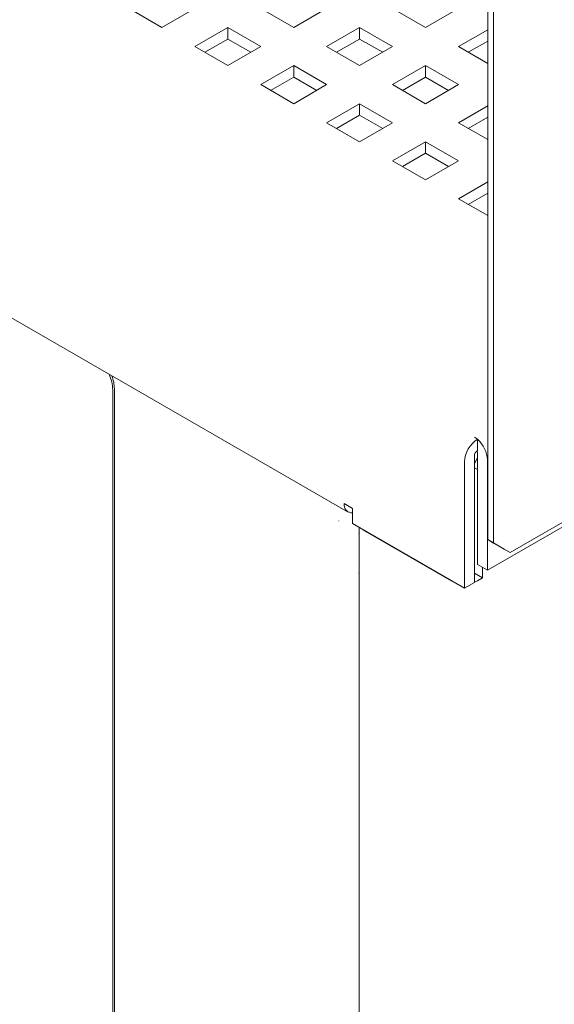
# Paper-space layout '3' of a CAD drawing. Header units: inches. Extents: x 1 to 109, y 1 to 85.
# Tile 28 of 44: x 85.18 to 87.47, y 25.01 to 29.24. Entities that reach past the tile are written whole.
import ezdxf

# ---------------------------------------------------------------- set-up
doc = ezdxf.new("R2010")
doc.units = ezdxf.units.IN
doc.header["$MEASUREMENT"] = 0

psp = doc.layouts.new('3')

# ---------------------------------------------------------------- linework, layer by layer
at = {"color": 7, "linetype": 'Continuous', "lineweight": 15, "ltscale": 5}
for p, q in [((75.4262, 33.5666), (86.5879, 27.1231)), ((87.1874, 27.005), (87.1874, 32.3533)), ((87.2128, 26.9903), (87.2128, 32.3387)), ((96.2162, 32.0865), (87.1864, 26.8738)), ((96.1561, 32.0716), (87.2835, 26.9495)), ((85.7886, 29.2042), (85.6472, 29.2859)), ((85.93, 29.2859), (85.7886, 29.2042)), ((86.3543, 29.2042), (86.2129, 29.2859)), ((86.4957, 29.2859), (86.3543, 29.2042)), ((86.92, 29.2042), (86.7785, 29.2859)), ((87.0614, 29.2859), (86.92, 29.2042)), ((85.93, 29.1226), (86.0714, 29.2042)), ((86.0714, 29.2042), (86.2129, 29.1226)), ((86.0714, 29.2042), (86.0714, 29.1554)), ((86.4957, 29.1226), (86.6371, 29.2042)), ((86.6371, 29.2042), (86.7785, 29.1226)), ((86.6371, 29.2042), (86.6371, 29.1554)), ((87.0614, 29.1226), (87.1874, 29.1953)), ((85.9723, 29.0982), (86.0714, 29.1554)), ((86.0714, 29.1554), (86.1706, 29.0982)), ((86.538, 29.0982), (86.6371, 29.1554)), ((86.6371, 29.1554), (86.7363, 29.0982)), ((87.1037, 29.0982), (87.1874, 29.1465)), ((86.0714, 29.0409), (85.93, 29.1226)), ((86.2129, 29.1226), (86.0714, 29.0409)), ((86.6371, 29.0409), (86.4957, 29.1226)), ((86.7785, 29.1226), (86.6371, 29.0409)), ((87.1874, 29.0498), (87.0614, 29.1226)), ((86.2129, 28.9593), (86.3543, 29.0409)), ((86.3543, 29.0409), (86.4957, 28.9593)), ((86.3543, 29.0409), (86.3543, 28.9921)), ((86.7785, 28.9593), (86.92, 29.0409)), ((86.92, 29.0409), (87.0614, 28.9593)), ((86.92, 29.0409), (86.92, 28.9921)), ((86.2552, 28.9349), (86.3543, 28.9921)), ((86.3543, 28.9921), (86.4534, 28.9349)), ((86.8208, 28.9349), (86.92, 28.9921)), ((86.92, 28.9921), (87.0191, 28.9349)), ((86.3543, 28.8776), (86.2129, 28.9593)), ((86.4957, 28.9593), (86.3543, 28.8776)), ((86.92, 28.8776), (86.7785, 28.9593)), ((87.0614, 28.9593), (86.92, 28.8776)), ((86.4957, 28.796), (86.6371, 28.8776)), ((86.6371, 28.8776), (86.7785, 28.796)), ((86.6371, 28.8776), (86.6371, 28.8288)), ((87.0614, 28.796), (87.1874, 28.8688)), ((86.538, 28.7716), (86.6371, 28.8288)), ((86.6371, 28.8288), (86.7363, 28.7716)), ((87.1037, 28.7716), (87.1874, 28.8199)), ((86.6371, 28.7144), (86.4957, 28.796)), ((86.7785, 28.796), (86.6371, 28.7144)), ((87.1874, 28.7233), (87.0614, 28.796)), ((86.7785, 28.6327), (86.92, 28.7144)), ((86.92, 28.7144), (87.0614, 28.6327)), ((86.92, 28.7144), (86.92, 28.6655)), ((86.8208, 28.6083), (86.92, 28.6655)), ((86.92, 28.6655), (87.0191, 28.6083)), ((86.92, 28.5511), (86.7785, 28.6327)), ((87.0614, 28.6327), (86.92, 28.5511)), ((87.0614, 28.4694), (87.1874, 28.5422)), ((87.1874, 28.3967), (87.0614, 28.4694)), ((87.1037, 28.445), (87.1874, 28.4934)), ((85.5773, 22.9638), (85.5772, 27.6491)), ((85.5843, 22.9679), (85.5843, 27.6532)), ((87.1441, 27.4369), (87.13, 27.4451)), ((87.1441, 27.4349), (87.1441, 27.4369)), ((87.1441, 27.3881), (87.1441, 27.4349)), ((87.1441, 26.8982), (87.1441, 27.3718)), ((87.0877, 27.3392), (87.0877, 26.7962)), ((87.13, 27.3636), (87.13, 26.8206)), ((87.13, 27.3319), (87.1441, 27.3564)), ((87.1864, 26.8738), (87.1864, 27.3474)), ((87.1441, 27.3058), (87.13, 27.314)), ((86.5714, 27.1596), (86.6069, 27.1391)), ((86.6069, 27.0738), (86.6069, 27.1391)), ((86.548, 27.0846), (86.5487, 27.085)), ((87.0877, 26.7962), (86.6069, 27.0738)), ((86.6346, 27.0346), (86.6353, 27.035)), ((86.6355, 27.0321), (86.6346, 27.0346)), ((86.6353, 27.035), (86.6355, 27.0344)), ((86.6355, 27.0572), (86.6355, 14.2274)), ((86.6507, 27.0485), (86.6589, 27.0429)), ((86.6589, 27.0429), (87.0303, 26.8285)), ((87.1874, 27.005), (87.2128, 26.9903)), ((87.2581, 26.9642), (87.1874, 27.005)), ((87.2128, 26.9903), (87.2835, 26.9495)), ((87.2835, 26.9495), (87.2581, 26.9642)), ((86.6344, 26.8616), (86.6355, 26.8631)), ((86.6344, 26.8616), (86.6351, 26.862)), ((86.6355, 26.8625), (86.6351, 26.862)), ((87.1645, 26.8409), (87.13, 26.8608)), ((87.1864, 26.8738), (87.1441, 26.8982)), ((87.1645, 26.8864), (87.1645, 26.8409)), ((87.0303, 26.8285), (87.0399, 26.8238)), ((87.13, 26.8206), (87.0877, 26.7962)), ((87.1645, 26.8409), (87.1431, 26.8285))]:
    psp.add_line(p, q, dxfattribs=at)
at = {"color": 7, "linetype": 'Continuous', "lineweight": 15, "ltscale": 5, "flags": 128}
psp.add_lwpolyline([(87.13, 26.8224), (87.131, 26.8228), (87.1431, 26.8285)], dxfattribs=at)
at = {"color": 7, "linetype": 'Continuous', "lineweight": 15, "ltscale": 25}
for centre, radius, start, end in [((85.4045, 27.6441), 0.1729, 1.6684, 24.3531), ((85.4208, 27.6498), 0.1636, 1.1929, 21.1353), ((87.2102, 27.3336), 0.1226, 122.6055, 177.3945), ((87.0615, 27.341), 0.1251, 2.9351, 48.6545), ((87.1607, 27.3622), 0.0307, 122.6055, 177.3945), ((87.1154, 27.3708), 0.0287, 1.9209, 30.1845), ((86.6051, 27.1538), 0.0342, 170.2166, 272.9283)]:
    psp.add_arc(centre, radius, start, end, dxfattribs=at)

doc.saveas('drawing.dxf')
